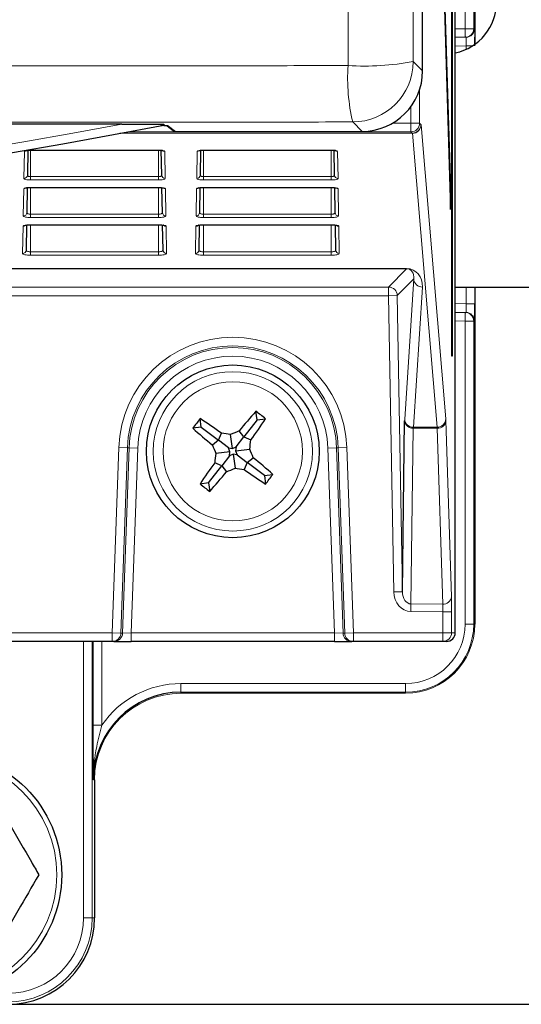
# Model space of a CAD drawing. Header units: millimetres. Extents: x 5 to 418, y 2 to 292.
# Tile 12 of 53: x 122 to 131, y 121 to 140. Entities that reach past the tile are written whole.
import ezdxf

# ---------------------------------------------------------------- set-up
doc = ezdxf.new("R2010")
doc.units = ezdxf.units.MM
doc.layers.add('SLD-0', color=7, linetype='Continuous')
doc.styles.add('SLDTEXTSTYLE0', font='TXT', dxfattribs={"width": 0.605})
doc.dimstyles.new('SLDDIMSTYLE0', dxfattribs={"dimtxt": 3.5, "dimasz": 3.302, "dimexe": 0, "dimexo": 0.0625, "dimgap": 0.875, "dimtad": 1, "dimlfac": 3, "dimrnd": 1e-09, "dimzin": 12, "dimdsep": 46, "dimtxsty": 'SLDTEXTSTYLE0', "dimsah": 1, "dimcen": 0.09, "dimadec": 0, "dimazin": 3, "dimtfac": 1, "dimtofl": 0, "dimtmove": 0, "dimatfit": 3, "dimfxl": 1, "dimfrac": 2, "dimtolj": 1, "dimtzin": 12, "dimarcsym": 0})

# ---------------------------------------------------------------- blocks, each defined once
blk = doc.blocks.new('_D_1')
at = {"layer": 'SLD-0', "color": 7}
for p, q in [((116.5, 244.882), (150.333, 244.882)), ((149.333, 244.882), (149.333, 120.549)), ((118.122, 120.549), (150.333, 120.549))]:
    blk.add_line(p, q, dxfattribs=at)
for centre, start, end in [((146.647, 181.355), 63.4349, 116.5651), ((146.647, 184.077), 243.4349, 296.5651)]:
    blk.add_arc(centre, 6.006, start, end, dxfattribs=at)
for points in [[(149.333, 244.882), (148.825, 241.58), (149.841, 241.58)], [(149.333, 120.549), (149.841, 123.851), (148.825, 123.851)]]:
    blk.add_solid(points, dxfattribs=at)
at = {"layer": 'SLD-0', "color": 7, "insert": (144.821, 178.705), "char_height": 3.5, "attachment_point": 1, "rotation": 90, "style": 'SLDTEXTSTYLE0'}
blk.add_mtext('373', dxfattribs=at)

msp = doc.modelspace()

# ---------------------------------------------------------------- linework, layer by layer
at = {"color": 7, "linetype": 'Continuous', "lineweight": 25}
for p, q in [((129.4938, 138.555), (129.4938, 237.877)), ((130.0573, 133.0492), (130.0573, 233.0492)), ((130.0652, 233.0492), (130.0652, 133.0492)), ((130.124, 127.7159), (130.124, 232.816)), ((130.4996, 178.0314), (130.4996, 139.0671)), ((130.0376, 136.2578), (129.5324, 152.5087)), ((129.5286, 152.1334), (130.0337, 135.8825)), ((130.3155, 139.2026), (130.124, 139.1993)), ((130.33, 139.2029), (130.3155, 139.2026)), ((123.6944, 137.5281), (62.6382, 137.5281)), ((124.5642, 137.4949), (124.6845, 137.4023)), ((124.7252, 137.3885), (128.3273, 137.3885)), ((121.8791, 137.0235), (121.8707, 136.5426)), ((121.933, 137.0268), (121.933, 137.0282)), ((121.933, 137.0268), (124.3997, 137.0268)), ((124.4619, 136.5426), (124.4536, 137.0235)), ((125.2124, 137.0235), (125.204, 136.5426)), ((125.2663, 137.0268), (125.2663, 137.0282)), ((125.2663, 137.0268), (127.733, 137.0268)), ((127.733, 137.0268), (127.733, 137.0282)), ((127.7953, 136.5426), (127.7869, 137.0235)), ((121.8665, 136.3022), (121.8581, 135.8199)), ((121.933, 136.3068), (124.3997, 136.3068)), ((124.4746, 135.8199), (124.4661, 136.3023)), ((125.1998, 136.3022), (125.1914, 135.8199)), ((125.2663, 136.3068), (127.733, 136.3068)), ((127.8079, 135.8199), (127.7995, 136.3023)), ((130.0376, 136.2578), (130.0225, 136.2424)), ((130.0337, 135.8825), (130.0376, 136.2578)), ((121.8539, 135.581), (121.8455, 135.0972)), ((121.933, 135.5868), (124.3997, 135.5868)), ((124.4872, 135.0972), (124.4787, 135.5809)), ((125.1872, 135.581), (125.1788, 135.0972)), ((125.2663, 135.5868), (125.2663, 135.5882)), ((125.2663, 135.5868), (127.733, 135.5868)), ((127.8205, 135.0972), (127.8121, 135.5809)), ((130.124, 134.3826), (131.9166, 134.3826)), ((130.4996, 134.3826), (130.4996, 127.8825)), ((130.124, 133.8991), (130.3155, 133.8958)), ((130.3155, 133.8958), (130.33, 133.8955)), ((130.0652, 133.0492), (130.0573, 133.0492)), ((125.2249, 131.6828), (125.2032, 131.8474)), ((126.2999, 131.824), (126.0459, 131.4932)), ((126.2999, 131.824), (126.2782, 131.9886)), ((126.2999, 131.824), (126.4645, 131.8456)), ((125.2249, 131.6828), (125.0602, 131.6611)), ((125.2249, 131.6828), (125.5557, 131.4288)), ((129.1051, 128.5063), (129.1472, 131.8024)), ((125.5557, 131.4288), (125.6132, 131.565)), ((125.8258, 131.2703), (125.7902, 131.5419)), ((125.8989, 131.3017), (126.0459, 131.4932)), ((126.0459, 131.4932), (125.9551, 131.6099)), ((126.0459, 131.4932), (126.1822, 131.4356)), ((125.5557, 131.4288), (125.4389, 131.338)), ((125.7472, 131.2818), (125.5557, 131.4288)), ((125.7785, 131.2087), (125.7472, 131.2818)), ((125.7472, 131.2818), (125.8258, 131.2703)), ((125.8258, 131.2703), (125.8989, 131.3017)), ((125.8989, 131.3017), (125.8874, 131.223)), ((125.8874, 131.223), (126.159, 131.2587)), ((125.7785, 131.2087), (125.507, 131.173)), ((125.7671, 131.13), (125.6201, 130.9386)), ((125.7671, 131.13), (125.7785, 131.2087)), ((125.8401, 131.1614), (125.7671, 131.13)), ((125.8401, 131.1614), (125.8758, 130.8899)), ((125.9188, 131.15), (125.8401, 131.1614)), ((125.8874, 131.223), (125.9188, 131.15)), ((125.9188, 131.15), (126.1103, 131.003)), ((126.1103, 131.003), (126.2271, 131.0938)), ((125.3661, 130.6078), (125.6201, 130.9386)), ((125.6201, 130.9386), (125.4838, 130.9961)), ((125.6201, 130.9386), (125.7109, 130.8218)), ((126.1103, 131.003), (126.0527, 130.8667)), ((126.4411, 130.749), (126.1103, 131.003)), ((126.4411, 130.749), (126.6058, 130.7706)), ((126.4411, 130.749), (126.4627, 130.5843)), ((125.3661, 130.6078), (125.2014, 130.5861)), ((125.3661, 130.6078), (125.3877, 130.4431)), ((123.5078, 127.5492), (120.7553, 127.5492)), ((123.5399, 127.5492), (123.5078, 127.5492)), ((123.5399, 127.5492), (123.8734, 127.5492)), ((127.7925, 127.5492), (123.8734, 127.5492)), ((127.7925, 127.5492), (128.126, 127.5492)), ((128.1582, 127.5492), (128.126, 127.5492)), ((129.8855, 127.5492), (128.1582, 127.5492)), ((129.9543, 127.5492), (129.8855, 127.5492)), ((129.1663, 126.5493), (124.833, 126.5493)), ((123.1663, 124.8825), (123.1663, 122.2159))]:
    msp.add_line(p, q, dxfattribs=at)
at = {"color": 7, "linetype": 'Continuous', "lineweight": 18}
for p, q in [((130.4996, 139.0671), (130.4996, 178.0314)), ((130.3126, 139.3693), (130.3126, 177.6458)), ((130.4792, 177.6458), (130.4792, 139.3693)), ((130.124, 139.366), (130.3126, 139.3693)), ((130.3155, 139.2026), (130.3126, 139.3693)), ((130.4792, 139.3693), (130.3126, 139.3693)), ((130.4792, 139.3693), (130.4937, 139.3695)), ((130.3358, 139.0363), (130.124, 139.0326)), ((130.4538, 139.0363), (130.3358, 139.0363)), ((130.3358, 138.9725), (130.3358, 139.0363)), ((129.3124, 138.7364), (129.4938, 138.555)), ((129.4359, 138.192), (129.4359, 137.5463)), ((129.2693, 137.5463), (129.2693, 137.8668)), ((128.3273, 137.3885), (128.1459, 137.5699)), ((128.9133, 137.5463), (129.2693, 137.5463)), ((129.2693, 137.5463), (129.2693, 137.3797)), ((129.2693, 137.5463), (129.4359, 137.5463)), ((129.4359, 137.5463), (129.462, 137.5209)), ((129.4632, 137.5137), (129.9418, 131.8455)), ((129.2965, 137.3507), (123.6519, 137.3507)), ((123.6714, 137.3543), (129.2954, 137.3543)), ((129.2693, 137.3797), (123.8074, 137.3797)), ((124.5922, 137.4908), (124.7252, 137.3885)), ((129.2954, 137.3543), (129.2693, 137.3797)), ((129.7752, 131.6825), (129.2965, 137.3507)), ((121.804, 136.4786), (121.8132, 137.0029)), ((121.933, 137.0282), (124.3997, 137.0282)), ((121.933, 137.0268), (121.933, 136.5151)), ((124.3997, 137.0268), (124.3997, 137.0282)), ((124.3997, 137.0268), (124.3997, 136.5151)), ((124.5195, 137.0029), (124.5286, 136.4786)), ((125.1374, 136.4786), (125.1465, 137.0029)), ((125.2663, 137.0282), (127.733, 137.0282)), ((125.2663, 137.0268), (125.2663, 136.5151)), ((127.733, 137.0268), (127.733, 136.5151)), ((127.8528, 137.0029), (127.8619, 136.4786)), ((121.933, 136.4511), (121.933, 136.5151)), ((121.933, 136.5151), (124.3997, 136.5151)), ((124.3997, 136.4511), (121.933, 136.4511)), ((124.3997, 136.4511), (124.3997, 136.5151)), ((125.2663, 136.4511), (125.2663, 136.5151)), ((125.2663, 136.5151), (127.733, 136.5151)), ((127.733, 136.4511), (125.2663, 136.4511)), ((127.733, 136.4511), (127.733, 136.5151)), ((121.7914, 135.7559), (121.8006, 136.2802)), ((121.933, 136.3082), (124.3997, 136.3082)), ((121.933, 136.3068), (121.933, 136.3082)), ((121.933, 136.3068), (121.933, 135.7897)), ((124.3997, 136.3068), (124.3997, 136.3082)), ((124.3997, 136.3068), (124.3997, 135.7897)), ((124.5321, 136.2802), (124.5412, 135.7559)), ((125.1248, 135.7559), (125.1339, 136.2802)), ((125.2663, 136.3082), (127.733, 136.3082)), ((125.2663, 136.3068), (125.2663, 136.3082)), ((125.2663, 136.3068), (125.2663, 135.7897)), ((127.733, 136.3068), (127.733, 136.3082)), ((127.733, 136.3068), (127.733, 135.7897)), ((127.8654, 136.2802), (127.8746, 135.7559)), ((121.933, 135.7257), (121.933, 135.7897)), ((121.933, 135.7897), (124.3997, 135.7897)), ((124.3997, 135.7257), (121.933, 135.7257)), ((124.3997, 135.7257), (124.3997, 135.7897)), ((125.2663, 135.7257), (125.2663, 135.7897)), ((125.2663, 135.7897), (127.733, 135.7897)), ((127.733, 135.7257), (125.2663, 135.7257)), ((127.733, 135.7257), (127.733, 135.7897)), ((121.7788, 135.0332), (121.788, 135.5575)), ((121.933, 135.5882), (124.3997, 135.5882)), ((121.933, 135.5868), (121.933, 135.5882)), ((121.933, 135.5868), (121.933, 135.0643)), ((124.3997, 135.5868), (124.3997, 135.5882)), ((124.3997, 135.5868), (124.3997, 135.0643)), ((124.5447, 135.5575), (124.5538, 135.0332)), ((125.1121, 135.0332), (125.1213, 135.5575)), ((125.2663, 135.5882), (127.733, 135.5882)), ((125.2663, 135.5868), (125.2663, 135.0643)), ((127.733, 135.5868), (127.733, 135.5882)), ((127.733, 135.5868), (127.733, 135.0643)), ((127.878, 135.5575), (127.8872, 135.0332)), ((121.933, 135.0003), (121.933, 135.0643)), ((121.933, 135.0643), (124.3997, 135.0643)), ((124.3997, 135.0003), (124.3997, 135.0643)), ((125.2663, 135.0003), (125.2663, 135.0643)), ((125.2663, 135.0643), (127.733, 135.0643)), ((127.733, 135.0003), (127.733, 135.0643)), ((124.3997, 135.0003), (121.933, 135.0003)), ((127.733, 135.0003), (125.2663, 135.0003)), ((129.1854, 134.7382), (101.3166, 134.7382)), ((101.3901, 134.7419), (129.1854, 134.7419)), ((128.8387, 134.3854), (129.1854, 134.7382)), ((129.1854, 134.7419), (129.1854, 134.7382)), ((129.3233, 134.5452), (129.0053, 134.2217)), ((129.1483, 131.8398), (129.3233, 134.5452)), ((120.6281, 134.3854), (128.8387, 134.3854)), ((128.8387, 134.3854), (128.8387, 134.2188)), ((129.4899, 134.3851), (129.3149, 131.6797)), ((130.3358, 134.0621), (130.3358, 134.3826)), ((130.4995, 134.3826), (130.4995, 134.0621)), ((130.4996, 127.8825), (130.4996, 134.3826)), ((128.8387, 134.2188), (120.6397, 134.2188)), ((129.0053, 134.2217), (128.8387, 134.2188)), ((128.9384, 128.5034), (128.8387, 134.2188)), ((129.0053, 134.2217), (129.1051, 128.5063)), ((130.124, 134.0658), (130.3358, 134.0621)), ((130.4995, 134.0621), (130.3358, 134.0621)), ((130.3126, 133.7291), (130.124, 133.7324)), ((130.3126, 133.7291), (130.3155, 133.8958)), ((130.4792, 133.7291), (130.3126, 133.7291)), ((130.3126, 127.8825), (130.3126, 133.7291)), ((130.4792, 133.7291), (130.4792, 127.8825)), ((130.4937, 133.7289), (130.4792, 133.7291)), ((129.3124, 131.661), (129.269, 128.2721)), ((129.7754, 131.6638), (129.3124, 131.661)), ((129.3149, 131.6797), (129.7752, 131.6825)), ((129.881, 128.2657), (129.7754, 131.6638)), ((129.9435, 131.8081), (130.0492, 128.4101)), ((123.5078, 127.7159), (123.6327, 131.2927)), ((123.6327, 131.2927), (123.7993, 131.2869)), ((123.7993, 131.2869), (123.6744, 127.7101)), ((123.7065, 127.7101), (123.8313, 131.2858)), ((123.8313, 131.2858), (123.7993, 131.2869)), ((123.8313, 131.2858), (123.9979, 131.28)), ((123.9979, 131.28), (123.8734, 127.7159)), ((127.8346, 131.2858), (127.6681, 131.28)), ((127.7925, 127.7159), (127.6681, 131.28)), ((127.8346, 131.2858), (127.8667, 131.2869)), ((127.8346, 131.2858), (127.9595, 127.7101)), ((128.0332, 131.2927), (127.8667, 131.2869)), ((127.9916, 127.7101), (127.8667, 131.2869)), ((128.0332, 131.2927), (128.1582, 127.7159)), ((129.1051, 128.5063), (128.9384, 128.5034)), ((129.269, 128.2721), (129.2675, 128.1277)), ((129.269, 128.2721), (129.881, 128.2657)), ((129.8855, 128.1213), (129.2675, 128.1277)), ((130.0522, 128.1213), (129.8855, 128.1213)), ((129.8855, 127.7159), (129.8855, 128.1213)), ((130.0522, 128.1213), (130.0522, 127.7159)), ((130.4792, 127.8825), (130.3126, 127.8825)), ((130.4792, 127.8825), (130.4996, 127.8825)), ((130.4996, 127.8825), (130.4996, 127.8825)), ((120.7553, 127.7159), (123.5078, 127.7159)), ((123.5078, 127.7159), (123.6744, 127.7101)), ((123.5078, 127.7159), (123.5078, 127.5492)), ((123.6744, 127.7101), (123.7065, 127.7101)), ((123.8734, 127.7159), (123.7065, 127.7101)), ((123.8734, 127.7159), (123.8734, 127.5492)), ((123.8734, 127.7159), (127.7925, 127.7159)), ((127.9595, 127.7101), (127.7925, 127.7159)), ((127.7925, 127.7159), (127.7925, 127.5492)), ((127.9595, 127.7101), (127.9916, 127.7101)), ((128.1582, 127.7159), (127.9916, 127.7101)), ((128.1582, 127.7159), (129.8855, 127.7159)), ((128.1582, 127.7159), (128.1582, 127.5492)), ((129.8855, 127.7159), (130.0522, 127.7159)), ((129.8855, 127.7159), (129.8855, 127.5492)), ((130.0522, 127.7159), (130.124, 127.7159)), ((122.9531, 122.2159), (122.9531, 127.5492)), ((123.1197, 127.5492), (123.1197, 122.2159)), ((123.1402, 125.9347), (123.1402, 127.5492)), ((123.3068, 127.5492), (123.3068, 125.9347)), ((124.833, 126.5696), (124.833, 126.7363)), ((124.833, 126.7363), (129.1663, 126.7363)), ((129.1663, 126.5696), (129.1663, 126.7363)), ((129.1663, 126.5696), (124.833, 126.5696)), ((124.833, 126.5696), (124.833, 126.5493)), ((124.833, 126.5493), (129.1663, 126.5493)), ((124.833, 126.5493), (124.833, 126.5492)), ((129.1663, 126.5493), (129.1663, 126.5696)), ((129.1663, 126.5493), (129.1663, 126.5492)), ((123.1402, 125.9347), (123.3068, 125.9347)), ((123.1663, 124.8825), (123.1459, 124.8825)), ((123.1663, 122.2159), (123.1663, 124.8825)), ((123.1663, 124.8825), (123.1663, 124.8825)), ((123.1197, 122.2159), (122.9531, 122.2159)), ((123.1197, 122.2159), (123.1663, 122.2159)), ((123.1663, 122.2159), (123.1663, 122.2159))]:
    msp.add_line(p, q, dxfattribs=at)
at = {"color": 7, "linetype": 'Continuous', "lineweight": 25, "flags": 128}
msp.add_lwpolyline([(124.5922, 137.4908), (124.5792, 137.4921), (124.5707, 137.4943)], dxfattribs=at)
at = {"color": 7, "linetype": 'Continuous', "lineweight": 25}
for centre, radius in [((125.833, 131.2159), 1.6667), ((120.1663, 123.0492), 2.3667)]:
    msp.add_circle(centre, radius, dxfattribs=at)
at = {"color": 7, "linetype": 'Continuous', "lineweight": 18}
for centre, radius in [((125.833, 131.2159), 1.5367), ((125.833, 131.2159), 1.3427), ((120.1663, 123.0492), 2.2704)]:
    msp.add_circle(centre, radius, dxfattribs=at)
at = {"color": 7, "linetype": 'Continuous', "lineweight": 25}
for centre, radius, start, end in [((129.9206, 139.8813), 0.999, 281.74917, 0.0745), ((93.1663, 301.2055), 166.6667, 259.163911, 280.836089), ((135.343, 123.9143), 12.8744, 141.96097, 143.00625), ((118.6666, 121.9181), 11.8878, 54.24257, 56.64214), ((135.1576, 124.0844), 11.8878, 138.32508, 140.72465), ((116.5352, 138.3823), 11.8878, 324.24257, 326.64214), ((118.5314, 121.7059), 12.8744, 51.96097, 53.00625), ((132.9644, 140.5405), 11.8878, 228.32508, 230.72465), ((124.0601, 119.0151), 12.6457, 82.13659, 82.94504), ((130.6968, 119.8869), 12.6457, 112.02218, 112.83062), ((113.6322, 132.9888), 12.6457, 352.13659, 352.94504), ((137.162, 136.0797), 12.6457, 202.02218, 202.83062), ((114.504, 126.3521), 12.6457, 22.02218, 22.83062), ((138.0338, 129.443), 12.6457, 172.13659, 172.94504), ((118.7015, 121.8913), 11.8878, 48.32508, 50.72465), ((135.1307, 124.0494), 11.8878, 144.24257, 146.64214), ((120.9692, 142.5449), 12.6457, 292.02218, 292.83062), ((127.6059, 143.4167), 12.6457, 262.13659, 262.94504), ((132.9994, 140.5136), 11.8878, 234.24257, 236.64214), ((116.5084, 138.3473), 11.8878, 318.32508, 320.72465), ((116.323, 138.5175), 12.8744, 321.96097, 323.00625), ((133.1346, 140.7259), 12.8744, 231.96097, 233.00625), ((124.833, 124.8825), 1.6871, 90, 180), ((121.4997, 122.2159), 1.6666, 270, 0)]:
    msp.add_arc(centre, radius, start, end, dxfattribs=at)
at = {"color": 7, "linetype": 'Continuous', "lineweight": 18}
for centre, radius, start, end in [((130.3126, 139.3693), 0.1667, 271.00426, 0.00462), ((130.3271, 139.3695), 0.1667, 271.00426, 0.00462), ((131.7025, 138.4116), 3.6548, 176.14485, 193.31407), ((128.373, 143.6403), 4.993, 266.35926, 280.84429), ((128.1455, 138.7369), 1.1669, 270.02044, 359.97956), ((93.1663, 301.2055), 166.5, 259.434941, 280.565059), ((129.2692, 137.5464), 0.1667, 270.02127, 359.97924), ((129.2953, 137.521), 0.1667, 270.02127, 359.97924), ((129.2976, 137.5163), 0.1656, 269.62858, 359.11482), ((121.8133, 137.0704), 0.0675, 269.87403, 306.51014), ((124.5193, 137.0704), 0.0675, 233.29071, 270.12662), ((125.1467, 137.0704), 0.0675, 269.87403, 306.51014), ((127.8526, 137.0704), 0.0675, 233.29071, 270.12662), ((121.8048, 136.5445), 0.0659, 269.33761, 358.37428), ((124.5278, 136.5445), 0.0659, 181.62572, 270.66239), ((125.1381, 136.5445), 0.0659, 269.33761, 358.37428), ((127.8612, 136.5445), 0.0659, 181.62572, 270.66239), ((121.8007, 136.3477), 0.0675, 269.86882, 308.07244), ((124.5319, 136.3477), 0.0675, 231.80296, 270.1316), ((125.1341, 136.3477), 0.0675, 269.86882, 308.07244), ((127.8652, 136.3477), 0.0675, 231.80296, 270.1316), ((121.7922, 135.8218), 0.0659, 269.33761, 358.37428), ((124.5405, 135.8218), 0.0659, 181.62572, 270.66239), ((125.1255, 135.8218), 0.0659, 269.33761, 358.37428), ((127.8738, 135.8218), 0.0659, 181.62572, 270.66239), ((121.7881, 135.625), 0.0675, 269.86318, 309.72666), ((124.5445, 135.625), 0.0675, 230.11592, 270.13737), ((125.1214, 135.625), 0.0675, 269.86318, 309.72666), ((127.8779, 135.625), 0.0675, 230.11592, 270.13737), ((121.7796, 135.0991), 0.0659, 269.33761, 358.37428), ((124.5531, 135.0991), 0.0659, 181.62572, 270.66239), ((125.1129, 135.0991), 0.0659, 269.33761, 358.37428), ((127.8864, 135.0991), 0.0659, 181.62572, 270.66239), ((129.4887, 134.5506), 0.1655, 181.86307, 270.41601), ((128.8386, 134.2187), 0.1667, 1.01985, 89.98), ((130.3126, 133.7291), 0.1667, 359.99538, 88.99574), ((130.3271, 133.7289), 0.1667, 359.99538, 88.99574), ((125.833, 131.2159), 2.2016, 2, 178), ((125.833, 131.2159), 2.035, 2, 178), ((125.833, 131.2159), 2.0029, 2, 178), ((125.833, 131.2159), 1.8362, 2, 178), ((129.3137, 131.8452), 0.1655, 181.86307, 270.41601), ((129.7762, 131.8481), 0.1656, 269.62858, 359.11482), ((129.3041, 131.8185), 0.1577, 185.85356, 272.9847), ((129.7856, 131.8221), 0.1586, 266.33242, 354.95717), ((129.8912, 128.424), 0.1586, 266.33242, 354.95717), ((129.1663, 127.8825), 1.3129, 270, 0), ((129.1663, 127.8825), 1.1463, 270, 0), ((129.1663, 127.8825), 1.3333, 270, 0), ((123.5078, 127.7159), 0.1667, 270.00417, 358.00487), ((123.5399, 127.7159), 0.1667, 270.00417, 358.00487), ((128.126, 127.7159), 0.1667, 181.99513, 269.99583), ((128.1582, 127.7159), 0.1667, 181.99513, 269.99583), ((129.8855, 127.7159), 0.1667, 270.00461, 0.00461), ((124.833, 124.8825), 1.8537, 90, 145.41581), ((124.833, 124.8825), 1.6667, 90, 180), ((121.4997, 122.2159), 1.6201, 270, 0), ((121.4997, 122.2159), 1.4534, 270, 0)]:
    msp.add_arc(centre, radius, start, end, dxfattribs=at)
for centre, major_axis, ratio, start_param, end_param in [((130.4937, 139.0361), (0, 0.3334), 0.0174604, 5.2567119, 6.2834903), ((130.3271, 139.0361), (0.0029, 0.1667), 0.0523172, 4.7145255, 6.2850173), ((129.4619, 137.1876), (0, 0.3333), 0.0179487, 6.0737458, 6.265732), ((129.2953, 137.1876), (0, 0.1667), 0.0358974, 6.0737458, 6.265732), ((121.933, 137.0028), (0.1198, 0), 0.212558, 1.5707963, 3.1378825), ((124.3997, 137.0028), (0.1198, 0), 0.212558, 0.0037102, 1.5707963), ((125.2663, 137.0028), (0.1198, 0), 0.212558, 1.5707963, 3.1378825), ((127.733, 137.0028), (0.1198, 0), 0.212558, 0.0037102, 1.5707963), ((121.933, 136.4785), (0.129, 0), 0.212558, 3.1378825, 4.712389), ((124.3997, 136.4785), (0.129, 0), 0.212558, 4.712389, 6.2868955), ((125.2663, 136.4785), (0.129, 0), 0.212558, 3.1378825, 4.712389), ((127.733, 136.4785), (0.129, 0), 0.212558, 4.712389, 6.2868955), ((121.933, 136.2801), (0.1324, 0), 0.212558, 1.5707963, 3.1378825), ((124.3997, 136.2801), (0.1324, 0), 0.212558, 0.0037102, 1.5707963), ((125.2663, 136.2801), (0.1324, 0), 0.212558, 1.5707963, 3.1378825), ((127.733, 136.2801), (0.1324, 0), 0.212558, 0.0037102, 1.5707963), ((121.933, 135.7558), (0.1416, 0), 0.212558, 3.1378825, 4.712389), ((124.3997, 135.7558), (0.1416, 0), 0.212558, 4.712389, 6.2868955), ((125.2663, 135.7558), (0.1416, 0), 0.212558, 3.1378825, 4.712389), ((127.733, 135.7558), (0.1416, 0), 0.212558, 4.712389, 6.2868955), ((121.933, 135.5574), (0.145, 0), 0.212558, 1.5707963, 3.1378825), ((124.3997, 135.5574), (0.145, 0), 0.212558, 0.0037102, 1.5707963), ((125.2663, 135.5574), (0.145, 0), 0.212558, 1.5707963, 3.1378825), ((127.733, 135.5574), (0.145, 0), 0.212558, 0.0037102, 1.5707963), ((121.933, 135.0331), (0.1542, 0), 0.212558, 3.1378825, 4.712389), ((124.3997, 135.0331), (0.1542, 0), 0.212558, 4.712389, 6.2868955), ((125.2663, 135.0331), (0.1542, 0), 0.212558, 3.1378825, 4.712389), ((127.733, 135.0331), (0.1542, 0), 0.212558, 4.712389, 6.2868955), ((129.156, 134.3786), (0.1474, 0.3389), 0.8866482, 5.0982125, 6.6512589), ((129.156, 134.5417), (0.0847, 0.1847), 0.7936859, 5.0794069, 6.6324533), ((130.3271, 134.0623), (-0.0029, 0.1667), 0.0523172, 3.1397607, 4.7102524), ((129.1552, 131.5138), (-0.0058, 0.3333), 0.0174696, 0.2093257, 0.5235392), ((129.9406, 131.5195), (0, 0.3333), 0.0179465, 5.759555, 6.0737684), ((129.3218, 131.5167), (-0.0048, 0.1666), 0.0633084, 0.2080737, 0.5222871), ((129.7739, 131.5195), (0.001, 0.1667), 0.0074955, 5.7595371, 6.0737505), ((129.2717, 128.5126), (0.0049, 0.3848), 0.8660712, 1.6057138, 3.1436996), ((129.2717, 128.5126), (0.0031, 0.2405), 0.692901, 1.6057138, 3.1436996), ((130.0462, 128.1214), (0, 0.3334), 0.0179478, 4.712203, 5.7594935), ((129.8795, 128.1214), (-0.0017, 0.1667), 0.0358839, 4.7116444, 5.758935)]:
    msp.add_ellipse(centre, major_axis=major_axis, ratio=ratio, start_param=start_param, end_param=end_param, dxfattribs=at)
at = {"color": 7, "linetype": 'Continuous', "lineweight": 25}
for centre, major_axis, ratio, start_param, end_param in [((130.4937, 139.0361), (0, 0.3334), 0.0174604, 4.7129985, 5.2567119), ((128.327, 138.5553), (0.8252, -0.8252), 0.9996955, 5.4979394, 7.0684312), ((123.3592, 137.4903), (1.2333, 0), 0.0174551, 0.0226893, 0.4980226), ((124.7252, 137.4552), (0.0529, -0.0407), 0.9995904, 4.712389, 5.3682487), ((130.4937, 134.0623), (0, 0.3334), 0.0174604, 3.1412877, 4.7117794), ((129.9543, 127.7159), (0.1697, 0), 0.9822123, 4.712389, 6.2831853)]:
    msp.add_ellipse(centre, major_axis=major_axis, ratio=ratio, start_param=start_param, end_param=end_param, dxfattribs=at)
at = {"color": 7, "linetype": 'Continuous', "lineweight": 18}
for points, knots in [([(128.0559, 138.6573), (128.0535, 140.7055), (128.0457, 147.5201), (128.0346, 159.109), (128.024, 173.3348), (128.0197, 182.7933), (128.0176, 187.4768)], [0, 0, 0, 0, 0.1260002, 0.4192179, 0.7124168, 1, 1, 1, 1]), ([(129.2739, 187.6103), (129.2755, 183.9212), (129.2776, 179.2068), (129.2832, 169.7251), (129.291, 159.1657), (129.3021, 147.5895), (129.31, 140.7824), (129.3124, 138.7364)], [0, 0, 0, 0, 0.2262695, 0.2891517, 0.5817051, 0.8742772, 1, 1, 1, 1]), ([(101.1497, 138.659), (101.1497, 138.659), (103.4935, 138.6554), (108.2075, 138.6501), (114.709, 138.6476), (120.6367, 138.6495), (124.889, 138.6531), (127.3596, 138.6564), (128.0559, 138.6573)], [0, 0, 0, 0, 0.0000007, 0.261989, 0.5259248, 0.7240785, 0.9222319, 1, 1, 1, 1]), ([(128.1459, 137.5699), (127.4447, 137.569), (124.9569, 137.5658), (120.6747, 137.5623), (114.7061, 137.5606), (108.1618, 137.5626), (103.4228, 137.5686), (101.0641, 137.5715)], [0, 0, 0, 0, 0.0778058, 0.2760479, 0.4742902, 0.7383425, 1, 1, 1, 1]), ([(121.8707, 136.5426), (121.8714, 136.5393), (121.8729, 136.5327), (121.8851, 136.524), (121.9029, 136.5178), (121.9201, 136.5153), (121.9301, 136.5152), (121.933, 136.5151)], [0, 0, 0, 0, 0.2396726, 0.4797144, 0.7078909, 0.9161833, 1, 1, 1, 1]), ([(124.3997, 136.5151), (124.4062, 136.5154), (124.4194, 136.5159), (124.437, 136.52), (124.451, 136.5262), (124.4603, 136.534), (124.4614, 136.5398), (124.4619, 136.5426)], [0, 0, 0, 0, 0.1914359, 0.38263, 0.580509, 0.7941304, 1, 1, 1, 1]), ([(125.204, 136.5426), (125.2048, 136.5393), (125.2062, 136.5327), (125.2185, 136.524), (125.2363, 136.5178), (125.2535, 136.5153), (125.2635, 136.5152), (125.2663, 136.5151)], [0, 0, 0, 0, 0.2396726, 0.4797144, 0.7078909, 0.9161833, 1, 1, 1, 1]), ([(127.733, 136.5151), (127.7396, 136.5154), (127.7527, 136.5159), (127.7703, 136.52), (127.7844, 136.5262), (127.7937, 136.534), (127.7947, 136.5398), (127.7953, 136.5426)], [0, 0, 0, 0, 0.1914359, 0.38263, 0.580509, 0.7941304, 1, 1, 1, 1]), ([(121.8581, 135.8199), (121.8593, 135.8157), (121.8615, 135.8078), (121.8786, 135.7982), (121.9006, 135.792), (121.9201, 135.7899), (121.9307, 135.7897), (121.933, 135.7897)], [0, 0, 0, 0, 0.2783142, 0.5149699, 0.7383807, 0.945115, 1, 1, 1, 1]), ([(124.3997, 135.7897), (124.4076, 135.79), (124.4235, 135.7906), (124.4448, 135.7952), (124.4618, 135.802), (124.4727, 135.8106), (124.474, 135.8169), (124.4746, 135.8199)], [0, 0, 0, 0, 0.1940397, 0.3878726, 0.5882435, 0.8021647, 1, 1, 1, 1]), ([(125.1914, 135.8199), (125.1926, 135.8157), (125.1949, 135.8078), (125.2119, 135.7982), (125.2339, 135.792), (125.2534, 135.7899), (125.2641, 135.7897), (125.2663, 135.7897)], [0, 0, 0, 0, 0.2783142, 0.5149699, 0.7383807, 0.945115, 1, 1, 1, 1]), ([(127.733, 135.7897), (127.7409, 135.79), (127.7568, 135.7906), (127.7782, 135.7952), (127.7951, 135.802), (127.806, 135.8106), (127.8073, 135.8169), (127.8079, 135.8199)], [0, 0, 0, 0, 0.1940397, 0.3878726, 0.5882435, 0.8021647, 1, 1, 1, 1]), ([(121.8455, 135.0972), (121.8465, 135.0933), (121.8486, 135.0854), (121.8656, 135.0751), (121.8901, 135.0678), (121.9142, 135.0647), (121.9286, 135.0644), (121.933, 135.0643)], [0, 0, 0, 0, 0.2380712, 0.4723194, 0.6968042, 0.9068305, 1, 1, 1, 1]), ([(124.3997, 135.0643), (124.409, 135.0647), (124.4276, 135.0653), (124.4527, 135.0703), (124.4725, 135.0779), (124.4851, 135.0872), (124.4865, 135.094), (124.4872, 135.0972)], [0, 0, 0, 0, 0.1956773, 0.3911723, 0.5932174, 0.8072867, 1, 1, 1, 1]), ([(125.1788, 135.0972), (125.1798, 135.0933), (125.1819, 135.0854), (125.199, 135.0751), (125.2234, 135.0678), (125.2475, 135.0647), (125.2619, 135.0644), (125.2663, 135.0643)], [0, 0, 0, 0, 0.2380712, 0.4723194, 0.6968042, 0.9068305, 1, 1, 1, 1]), ([(127.733, 135.0643), (127.7423, 135.0647), (127.7609, 135.0653), (127.786, 135.0703), (127.8058, 135.0779), (127.8184, 135.0872), (127.8198, 135.094), (127.8205, 135.0972)], [0, 0, 0, 0, 0.1956773, 0.3911723, 0.5932174, 0.8072867, 1, 1, 1, 1]), ([(123.1459, 124.8825), (123.1459, 124.8841), (123.1452, 125.0966), (123.1805, 125.4499), (123.2708, 125.7965), (123.3068, 125.9347)], [0, 0, 0, 0, 0.0044098, 0.6029744, 1, 1, 1, 1])]:
    msp.add_open_spline(points, degree=3, knots=knots, dxfattribs=at)
at = {"color": 7, "linetype": 'Continuous', "lineweight": 25}
for points, knots in [([(123.6944, 137.5281), (123.8059, 137.5281), (124.0775, 137.5281), (124.3431, 137.527), (124.4997, 137.5264)], [0, 0, 0, 0, 0.4102656, 1, 1, 1, 1]), ([(124.4997, 137.5264), (124.4997, 137.5199), (124.4997, 137.5115), (124.4997, 137.5108), (124.4997, 137.5107)], [0, 0, 0, 0, 0.7634503, 1, 1, 1, 1]), ([(124.4481, 137.5008), (124.4479, 137.5008), (124.4475, 137.5007), (124.4459, 137.5007), (124.444, 137.5006), (124.4429, 137.5006), (124.4427, 137.5006)], [0, 0, 0, 0, 0.363461, 0.7301467, 0.9301298, 1, 1, 1, 1]), ([(121.8523, 137.0182), (121.8522, 137.0182), (121.8518, 137.018), (121.8559, 137.0194), (121.8658, 137.0217), (121.8844, 137.0245), (121.9083, 137.0265), (121.9256, 137.0267), (121.933, 137.0268)], [0, 0, 0, 0, 0.0443934, 0.1696034, 0.3336161, 0.547857, 0.8080421, 1, 1, 1, 1]), ([(124.3997, 137.0268), (124.4106, 137.0266), (124.4317, 137.0262), (124.4575, 137.0233), (124.4737, 137.0203), (124.4807, 137.0181), (124.481, 137.0179), (124.478, 137.0191), (124.4748, 137.0219), (124.4738, 137.0228)], [0, 0, 0, 0, 0.2335342, 0.4512307, 0.6323921, 0.7645321, 0.8654905, 0.9581526, 1, 1, 1, 1]), ([(125.1857, 137.0182), (125.1856, 137.0182), (125.1852, 137.018), (125.1892, 137.0194), (125.1991, 137.0217), (125.2177, 137.0245), (125.2416, 137.0265), (125.259, 137.0267), (125.2663, 137.0268)], [0, 0, 0, 0, 0.0443934, 0.1696034, 0.3336161, 0.547857, 0.8080421, 1, 1, 1, 1]), ([(127.733, 137.0268), (127.7439, 137.0266), (127.765, 137.0262), (127.7909, 137.0233), (127.807, 137.0203), (127.814, 137.0181), (127.8144, 137.0179), (127.8113, 137.0191), (127.8081, 137.0219), (127.8071, 137.0228)], [0, 0, 0, 0, 0.2335342, 0.4512307, 0.6323921, 0.7645321, 0.8654905, 0.9581526, 1, 1, 1, 1]), ([(121.8474, 136.3014), (121.8463, 136.3004), (121.843, 136.2974), (121.8403, 136.2964), (121.8408, 136.2966), (121.8465, 136.2985), (121.8596, 136.3015), (121.8827, 136.3047), (121.9092, 136.3065), (121.9269, 136.3067), (121.933, 136.3068)], [0, 0, 0, 0, 0.0441864, 0.1317224, 0.2198087, 0.3286378, 0.4734978, 0.6612874, 0.8845063, 1, 1, 1, 1]), ([(124.3997, 136.3068), (124.412, 136.3065), (124.436, 136.3061), (124.4656, 136.3027), (124.4837, 136.2993), (124.4917, 136.2967), (124.4915, 136.2968), (124.4914, 136.2968)], [0, 0, 0, 0, 0.2822573, 0.5468471, 0.7685733, 0.9291726, 1, 1, 1, 1]), ([(125.1807, 136.3014), (125.1796, 136.3004), (125.1763, 136.2974), (125.1736, 136.2964), (125.1741, 136.2966), (125.1798, 136.2985), (125.193, 136.3015), (125.2161, 136.3047), (125.2426, 136.3065), (125.2603, 136.3067), (125.2663, 136.3068)], [0, 0, 0, 0, 0.0441864, 0.1317224, 0.2198087, 0.3286378, 0.4734978, 0.6612874, 0.8845063, 1, 1, 1, 1]), ([(127.733, 136.3068), (127.7453, 136.3065), (127.7693, 136.3061), (127.7989, 136.3027), (127.817, 136.2993), (127.825, 136.2967), (127.8248, 136.2968), (127.8248, 136.2968)], [0, 0, 0, 0, 0.2822573, 0.5468471, 0.7685733, 0.9291726, 1, 1, 1, 1]), ([(121.8357, 135.5798), (121.8344, 135.5786), (121.8309, 135.5755), (121.8286, 135.5748), (121.8301, 135.5754), (121.8377, 135.5779), (121.8544, 135.5814), (121.8826, 135.585), (121.9112, 135.5866), (121.9288, 135.5867), (121.933, 135.5868)], [0, 0, 0, 0, 0.050391, 0.135411, 0.2260292, 0.3418632, 0.4973892, 0.6963903, 0.9277263, 1, 1, 1, 1]), ([(124.3997, 135.5868), (124.4135, 135.5865), (124.4417, 135.5859), (124.4756, 135.5819), (124.4959, 135.5776), (124.5036, 135.5751), (124.5038, 135.5745), (124.4999, 135.5773), (124.498, 135.5786)], [0, 0, 0, 0, 0.2403992, 0.4908959, 0.6759934, 0.8082826, 0.9082606, 1, 1, 1, 1]), ([(125.169, 135.5798), (125.1677, 135.5786), (125.1642, 135.5755), (125.1619, 135.5748), (125.1634, 135.5754), (125.1711, 135.5779), (125.1878, 135.5814), (125.2159, 135.585), (125.2445, 135.5866), (125.2621, 135.5867), (125.2663, 135.5868)], [0, 0, 0, 0, 0.050391, 0.135411, 0.2260292, 0.3418632, 0.4973892, 0.6963903, 0.9277263, 1, 1, 1, 1]), ([(127.733, 135.5868), (127.7468, 135.5865), (127.7751, 135.5859), (127.809, 135.5819), (127.8292, 135.5776), (127.837, 135.5751), (127.8371, 135.5745), (127.8332, 135.5773), (127.8313, 135.5786)], [0, 0, 0, 0, 0.2403992, 0.4908959, 0.6759934, 0.8082826, 0.9082606, 1, 1, 1, 1]), ([(123.1459, 124.8825), (123.1459, 124.8839), (123.1443, 125.0791), (123.1413, 125.4139), (123.1405, 125.7811), (123.1402, 125.9347)], [0, 0, 0, 0, 0.00406193, 0.58338722, 1, 1, 1, 1]), ([(121.1286, 124.7159), (121.2622, 124.4844), (121.5337, 124.0141), (121.8589, 123.451), (122.0433, 123.1315), (122.0908, 123.0492)], [0, 0, 0, 0, 0.418553, 0.8501562, 1, 1, 1, 1]), ([(122.0908, 123.0492), (121.9572, 122.8177), (121.6857, 122.3475), (121.3605, 121.7843), (121.1761, 121.4649), (121.1286, 121.3825)], [0, 0, 0, 0, 0.418553, 0.8501562, 1, 1, 1, 1])]:
    msp.add_open_spline(points, degree=3, knots=knots, dxfattribs=at)

# ---------------------------------------------------------------- dimensions: what is measured, and where the dimension line sits
at = {"layer": 'SLD-0', "color": 7}
dim = msp.add_linear_dim(base=(149.333, 120.5493), p1=(116.4997, 244.8825), p2=(118.1223, 120.5493), angle=90, text='(<>)', dimstyle='SLDDIMSTYLE0', dxfattribs=at)
dim.commit()
dim.dimension.update_dxf_attribs({"geometry": '_D_1', "text_midpoint": (149.333, 182.7159), "dimtype": 160})

doc.saveas('drawing.dxf')
